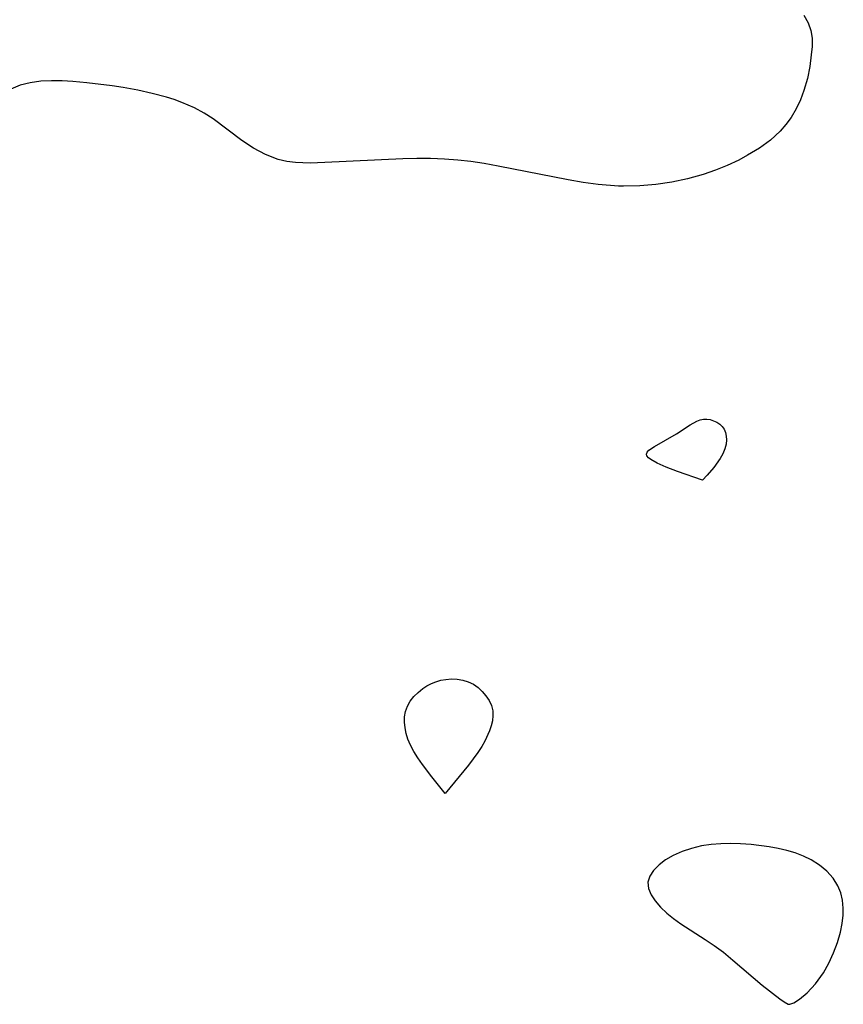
# Model space of a CAD drawing. Header units: metres. Extents: x 1073367 to 1082519, y 1569854 to 1574957.
# Tile 191 of 256: x 1075269 to 1075365, y 1573559 to 1573674. Entities that reach past the tile are written whole.
import ezdxf

# ---------------------------------------------------------------- set-up
doc = ezdxf.new("R2010")
doc.units = ezdxf.units.M
doc.layers.add('CGG_CurvaNivelLidar_v1', color=253, linetype='Continuous', lineweight=30)

msp = doc.modelspace()

# ---------------------------------------------------------------- linework, layer by layer
at = {"layer": 'CGG_CurvaNivelLidar_v1'}
for p, q in [((1075360.3248, 1573674.6936, 66.5), (1075360.8259, 1573673.8123, 66.5)), ((1075360.8259, 1573673.8123, 66.5), (1075361.164, 1573672.9146, 66.5)), ((1075361.164, 1573672.9146, 66.5), (1075361.3055, 1573672.0047, 66.5)), ((1075361.3055, 1573672.0047, 66.5), (1075361.3004, 1573671.0576, 66.5)), ((1075361.3004, 1573671.0576, 66.5), (1075361.2058, 1573670.0633, 66.5)), ((1075361.2058, 1573670.0633, 66.5), (1075361.0181, 1573668.722, 66.5)), ((1075361.0181, 1573668.722, 66.5), (1075360.7458, 1573667.3257, 66.5)), ((1075271.3455, 1573666.9903, 66.5), (1075270.1229, 1573666.8197, 66.5)), ((1075272.6049, 1573667.0588, 66.5), (1075271.3455, 1573666.9903, 66.5)), ((1075273.8363, 1573667.0461, 66.5), (1075272.6049, 1573667.0588, 66.5)), ((1075275.0871, 1573666.9763, 66.5), (1075273.8363, 1573667.0461, 66.5)), ((1075360.7458, 1573667.3257, 66.5), (1075360.3554, 1573665.912, 66.5)), ((1075268.9484, 1573666.5254, 66.5), (1075267.5707, 1573665.9601, 66.5)), ((1075270.1229, 1573666.8197, 66.5), (1075268.9484, 1573666.5254, 66.5)), ((1075276.7223, 1573666.8281, 66.5), (1075275.0871, 1573666.9763, 66.5)), ((1075279.6582, 1573666.4609, 66.5), (1075276.7223, 1573666.8281, 66.5)), ((1075280.9424, 1573666.2643, 66.5), (1075279.6582, 1573666.4609, 66.5)), ((1075282.6593, 1573665.954, 66.5), (1075280.9424, 1573666.2643, 66.5)), ((1075284.3522, 1573665.5841, 66.5), (1075282.6593, 1573665.954, 66.5)), ((1075360.3554, 1573665.912, 66.5), (1075359.9538, 1573664.8397, 66.5)), ((1075286.0081, 1573665.1438, 66.5), (1075284.3522, 1573665.5841, 66.5)), ((1075286.9229, 1573664.8569, 66.5), (1075286.0081, 1573665.1438, 66.5)), ((1075287.8178, 1573664.5356, 66.5), (1075286.9229, 1573664.8569, 66.5)), ((1075359.9538, 1573664.8397, 66.5), (1075359.4588, 1573663.7931, 66.5)), ((1075289.2631, 1573663.9033, 66.5), (1075287.8178, 1573664.5356, 66.5)), ((1075290.3898, 1573663.2884, 66.5), (1075289.2631, 1573663.9033, 66.5)), ((1075359.4588, 1573663.7931, 66.5), (1075358.8553, 1573662.7708, 66.5)), ((1075291.4613, 1573662.599, 66.5), (1075290.3898, 1573663.2884, 66.5)), ((1075294.7975, 1573660.085, 66.5), (1075291.4613, 1573662.599, 66.5)), ((1075358.8553, 1573662.7708, 66.5), (1075358.2564, 1573661.9493, 66.5)), ((1075358.2564, 1573661.9493, 66.5), (1075357.5786, 1573661.1793, 66.5)), ((1075356.4347, 1573660.139, 66.5), (1075355.1586, 1573659.207, 66.5)), ((1075357.5786, 1573661.1793, 66.5), (1075356.4347, 1573660.139, 66.5)), ((1075296.1497, 1573659.1947, 66.5), (1075294.7975, 1573660.085, 66.5)), ((1075297.5616, 1573658.4468, 66.5), (1075296.1497, 1573659.1947, 66.5)), ((1075355.1586, 1573659.207, 66.5), (1075353.7819, 1573658.3663, 66.5)), ((1075299.0378, 1573657.8902, 66.5), (1075297.5616, 1573658.4468, 66.5)), ((1075300.0373, 1573657.6534, 66.5), (1075299.0378, 1573657.8902, 66.5)), ((1075313.582, 1573657.9698, 66.5), (1075304.486, 1573657.5138, 66.5)), ((1075315.1972, 1573658.0009, 66.5), (1075313.582, 1573657.9698, 66.5)), ((1075316.8156, 1573657.9894, 66.5), (1075315.1972, 1573658.0009, 66.5)), ((1075318.4345, 1573657.9252, 66.5), (1075316.8156, 1573657.9894, 66.5)), ((1075319.9754, 1573657.8064, 66.5), (1075318.4345, 1573657.9252, 66.5)), ((1075321.5126, 1573657.6323, 66.5), (1075319.9754, 1573657.8064, 66.5)), ((1075352.741, 1573657.8112, 66.5), (1075351.4011, 1573657.1797, 66.5)), ((1075353.7819, 1573658.3663, 66.5), (1075352.741, 1573657.8112, 66.5)), ((1075301.0607, 1573657.5129, 66.5), (1075300.0373, 1573657.6534, 66.5)), ((1075302.7491, 1573657.4546, 66.5), (1075301.0607, 1573657.5129, 66.5)), ((1075304.486, 1573657.5138, 66.5), (1075302.7491, 1573657.4546, 66.5)), ((1075323.0444, 1573657.4045, 66.5), (1075321.5126, 1573657.6323, 66.5)), ((1075324.6742, 1573657.1086, 66.5), (1075323.0444, 1573657.4045, 66.5)), ((1075332.8462, 1573655.4879, 66.5), (1075324.6742, 1573657.1086, 66.5)), ((1075351.4011, 1573657.1797, 66.5), (1075350.0183, 1573656.6157, 66.5)), ((1075346.7873, 1573655.6279, 66.5), (1075344.945, 1573655.2444, 66.5)), ((1075348.5987, 1573656.1257, 66.5), (1075346.7873, 1573655.6279, 66.5)), ((1075350.0183, 1573656.6157, 66.5), (1075348.5987, 1573656.1257, 66.5)), ((1075334.6013, 1573655.1869, 66.5), (1075332.8462, 1573655.4879, 66.5)), ((1075336.3579, 1573654.9435, 66.5), (1075334.6013, 1573655.1869, 66.5)), ((1075338.7324, 1573654.7585, 66.5), (1075336.3579, 1573654.9435, 66.5)), ((1075339.3189, 1573654.7463, 66.5), (1075338.7324, 1573654.7585, 66.5)), ((1075341.2025, 1573654.7962, 66.5), (1075339.3189, 1573654.7463, 66.5)), ((1075343.0802, 1573654.9663, 66.5), (1075341.2025, 1573654.7962, 66.5)), ((1075344.945, 1573655.2444, 66.5), (1075343.0802, 1573654.9663, 66.5)), ((1075345.472, 1573625.8939, 66.5), (1075347.09, 1573626.9344, 66.5)), ((1075347.09, 1573626.9344, 66.5), (1075347.8566, 1573627.3675, 66.5)), ((1075347.8566, 1573627.3675, 66.5), (1075348.239, 1573627.5218, 66.5)), ((1075348.239, 1573627.5218, 66.5), (1075348.6228, 1573627.611, 66.5)), ((1075348.6228, 1573627.611, 66.5), (1075349.0249, 1573627.6183, 66.5)), ((1075349.0249, 1573627.6183, 66.5), (1075349.4237, 1573627.5494, 66.5)), ((1075349.4237, 1573627.5494, 66.5), (1075349.8122, 1573627.4191, 66.5)), ((1075349.8122, 1573627.4191, 66.5), (1075350.1817, 1573627.2374, 66.5)), ((1075350.1817, 1573627.2374, 66.5), (1075350.5214, 1573627.0101, 66.5)), ((1075350.5214, 1573627.0101, 66.5), (1075350.8175, 1573626.7391, 66.5)), ((1075342.9081, 1573624.4291, 66.5), (1075345.472, 1573625.8939, 66.5)), ((1075350.8175, 1573626.7391, 66.5), (1075351.0516, 1573626.4222, 66.5)), ((1075351.0516, 1573626.4222, 66.5), (1075351.2115, 1573626.0441, 66.5)), ((1075351.2115, 1573626.0441, 66.5), (1075351.2971, 1573625.6262, 66.5)), ((1075351.271, 1573624.6952, 66.5), (1075351.1223, 1573624.1442, 66.5)), ((1075351.3203, 1573625.1814, 66.5), (1075351.271, 1573624.6952, 66.5)), ((1075351.2971, 1573625.6262, 66.5), (1075351.3203, 1573625.1814, 66.5)), ((1075341.9863, 1573623.5376, 66.5), (1075342.0743, 1573623.755, 66.5)), ((1075342.042, 1573623.3208, 66.5), (1075341.9863, 1573623.5376, 66.5)), ((1075342.0743, 1573623.755, 66.5), (1075342.2771, 1573623.9762, 66.5)), ((1075342.2771, 1573623.9762, 66.5), (1075342.9081, 1573624.4291, 66.5)), ((1075350.8782, 1573623.5608, 66.5), (1075350.5712, 1573623.011, 66.5)), ((1075351.1223, 1573624.1442, 66.5), (1075350.8782, 1573623.5608, 66.5)), ((1075342.2207, 1573623.1076, 66.5), (1075342.042, 1573623.3208, 66.5)), ((1075342.4922, 1573622.8972, 66.5), (1075342.2207, 1573623.1076, 66.5)), ((1075343.2264, 1573622.4825, 66.5), (1075342.4922, 1573622.8972, 66.5)), ((1075344.2852, 1573622.0135, 66.5), (1075343.2264, 1573622.4825, 66.5)), ((1075350.5712, 1573623.011, 66.5), (1075349.8326, 1573621.9744, 66.5)), ((1075345.5939, 1573621.5, 66.5), (1075344.2852, 1573622.0135, 66.5)), ((1075348.5, 1573620.4879, 66.5), (1075345.5939, 1573621.5, 66.5)), ((1075349.0738, 1573621.0888, 66.5), (1075348.5, 1573620.4879, 66.5)), ((1075349.8326, 1573621.9744, 66.5), (1075349.0738, 1573621.0888, 66.5)), ((1075316.8981, 1573596.77, 66.5), (1075317.4403, 1573596.9901, 66.5)), ((1075317.4403, 1573596.9901, 66.5), (1075317.9987, 1573597.1586, 66.5)), ((1075317.9987, 1573597.1586, 66.5), (1075318.5685, 1573597.2679, 66.5)), ((1075318.5685, 1573597.2679, 66.5), (1075319.2415, 1573597.3114, 66.5)), ((1075319.2415, 1573597.3114, 66.5), (1075319.9133, 1573597.2728, 66.5)), ((1075319.9133, 1573597.2728, 66.5), (1075320.5723, 1573597.1593, 66.5)), ((1075320.5723, 1573597.1593, 66.5), (1075321.2054, 1573596.9704, 66.5)), ((1075321.2054, 1573596.9704, 66.5), (1075321.797, 1573596.6986, 66.5)), ((1075315.345, 1573595.7465, 66.5), (1075315.8874, 1573596.1881, 66.5)), ((1075315.8874, 1573596.1881, 66.5), (1075316.3779, 1573596.5025, 66.5)), ((1075316.3779, 1573596.5025, 66.5), (1075316.8981, 1573596.77, 66.5)), ((1075321.797, 1573596.6986, 66.5), (1075322.3499, 1573596.3226, 66.5)), ((1075322.3499, 1573596.3226, 66.5), (1075322.8419, 1573595.8689, 66.5)), ((1075322.8419, 1573595.8689, 66.5), (1075323.2716, 1573595.358, 66.5)), ((1075314.106, 1573594.1302, 66.5), (1075314.4433, 1573594.7085, 66.5)), ((1075314.4433, 1573594.7085, 66.5), (1075314.8612, 1573595.2494, 66.5)), ((1075314.8612, 1573595.2494, 66.5), (1075315.345, 1573595.7465, 66.5)), ((1075323.2716, 1573595.358, 66.5), (1075323.6302, 1573594.8045, 66.5)), ((1075323.6302, 1573594.8045, 66.5), (1075323.9016, 1573594.2181, 66.5)), ((1075313.7671, 1573592.8982, 66.5), (1075313.8727, 1573593.5169, 66.5)), ((1075313.8727, 1573593.5169, 66.5), (1075314.106, 1573594.1302, 66.5)), ((1075323.9016, 1573594.2181, 66.5), (1075324.0598, 1573593.6047, 66.5)), ((1075324.0598, 1573593.6047, 66.5), (1075324.0852, 1573593.0333, 66.5)), ((1075313.7604, 1573592.257, 66.5), (1075313.7671, 1573592.8982, 66.5)), ((1075324.0161, 1573592.4486, 66.5), (1075323.8734, 1573591.8558, 66.5)), ((1075324.0852, 1573593.0333, 66.5), (1075324.0161, 1573592.4486, 66.5)), ((1075313.8327, 1573591.6023, 66.5), (1075313.7604, 1573592.257, 66.5)), ((1075313.971, 1573590.9419, 66.5), (1075313.8327, 1573591.6023, 66.5)), ((1075323.6726, 1573591.2591, 66.5), (1075323.1369, 1573590.0693, 66.5)), ((1075323.8734, 1573591.8558, 66.5), (1075323.6726, 1573591.2591, 66.5)), ((1075314.1684, 1573590.2831, 66.5), (1075313.971, 1573590.9419, 66.5)), ((1075314.4575, 1573589.5868, 66.5), (1075314.1684, 1573590.2831, 66.5)), ((1075323.1369, 1573590.0693, 66.5), (1075322.7752, 1573589.4363, 66.5)), ((1075314.8479, 1573588.8602, 66.5), (1075314.4575, 1573589.5868, 66.5)), ((1075322.7752, 1573589.4363, 66.5), (1075322.3146, 1573588.7346, 66.5)), ((1075315.3221, 1573588.1016, 66.5), (1075314.8479, 1573588.8602, 66.5)), ((1075315.8489, 1573587.3367, 66.5), (1075315.3221, 1573588.1016, 66.5)), ((1075322.3146, 1573588.7346, 66.5), (1075321.2202, 1573587.2566, 66.5)), ((1075316.9389, 1573585.8897, 66.5), (1075315.8489, 1573587.3367, 66.5)), ((1075321.2202, 1573587.2566, 66.5), (1075318.5, 1573583.9596, 66.5)), ((1075318.5, 1573583.9596, 66.5), (1075316.9389, 1573585.8897, 66.5)), ((1075347.2379, 1573577.5639, 67), (1075346.1326, 1573577.1937, 67)), ((1075348.4016, 1573577.8405, 67), (1075347.2379, 1573577.5639, 67)), ((1075349.5109, 1573578.0077, 67), (1075348.4016, 1573577.8405, 67)), ((1075350.6454, 1573578.1011, 67), (1075349.5109, 1573578.0077, 67)), ((1075351.795, 1573578.1306, 67), (1075350.6454, 1573578.1011, 67)), ((1075352.9517, 1573578.1013, 67), (1075351.795, 1573578.1306, 67)), ((1075354.2063, 1573578.0091, 67), (1075352.9517, 1573578.1013, 67)), ((1075356.3078, 1573577.7489, 67), (1075354.2063, 1573578.0091, 67)), ((1075357.3392, 1573577.5624, 67), (1075356.3078, 1573577.7489, 67)), ((1075358.3483, 1573577.3264, 67), (1075357.3392, 1573577.5624, 67)), ((1075345.1058, 1573576.7338, 67), (1075344.2209, 1573576.2126, 67)), ((1075346.1326, 1573577.1937, 67), (1075345.1058, 1573576.7338, 67)), ((1075359.3439, 1573577.0243, 67), (1075358.3483, 1573577.3264, 67)), ((1075360.2981, 1573576.6559, 67), (1075359.3439, 1573577.0243, 67)), ((1075361.1991, 1573576.2152, 67), (1075360.2981, 1573576.6559, 67)), ((1075343.4508, 1573575.6265, 67), (1075342.8226, 1573574.9907, 67)), ((1075344.2209, 1573576.2126, 67), (1075343.4508, 1573575.6265, 67)), ((1075362.1616, 1573575.605, 67), (1075361.1991, 1573576.2152, 67)), ((1075363.0187, 1573574.8977, 67), (1075362.1616, 1573575.605, 67)), ((1075342.3749, 1573574.3167, 67), (1075342.1603, 1573573.6129, 67)), ((1075342.8226, 1573574.9907, 67), (1075342.3749, 1573574.3167, 67)), ((1075363.7483, 1573574.0998, 67), (1075363.0187, 1573574.8977, 67)), ((1075364.3172, 1573573.2104, 67), (1075363.7483, 1573574.0998, 67)), ((1075342.1603, 1573573.6129, 67), (1075342.2209, 1573572.8938, 67)), ((1075342.2209, 1573572.8938, 67), (1075342.5146, 1573572.1632, 67)), ((1075364.646, 1573572.3914, 67), (1075364.3172, 1573573.2104, 67)), ((1075342.5146, 1573572.1632, 67), (1075342.9918, 1573571.4324, 67)), ((1075364.849, 1573571.519, 67), (1075364.646, 1573572.3914, 67)), ((1075342.9918, 1573571.4324, 67), (1075343.6149, 1573570.7122, 67)), ((1075343.6149, 1573570.7122, 67), (1075344.3556, 1573570.014, 67)), ((1075364.9403, 1573570.6076, 67), (1075364.849, 1573571.519, 67)), ((1075364.9335, 1573569.7554, 67), (1075364.9403, 1573570.6076, 67)), ((1075344.3556, 1573570.014, 67), (1075345.1496, 1573569.3783, 67)), ((1075364.8171, 1573568.818, 67), (1075364.9335, 1573569.7554, 67)), ((1075345.1496, 1573569.3783, 67), (1075346.0077, 1573568.7665, 67)), ((1075346.0077, 1573568.7665, 67), (1075348.8222, 1573566.9553, 67)), ((1075364.5994, 1573567.8016, 67), (1075364.8171, 1573568.818, 67)), ((1075364.2544, 1573566.599, 67), (1075364.5994, 1573567.8016, 67)), ((1075348.8222, 1573566.9553, 67), (1075349.875, 1573566.244, 67)), ((1075349.875, 1573566.244, 67), (1075350.9566, 1573565.4474, 67)), ((1075363.8092, 1573565.3768, 67), (1075364.2544, 1573566.599, 67)), ((1075350.9566, 1573565.4474, 67), (1075352.0686, 1573564.5432, 67)), ((1075363.2662, 1573564.1796, 67), (1075363.8092, 1573565.3768, 67)), ((1075352.0686, 1573564.5432, 67), (1075355.4704, 1573561.6317, 67)), ((1075362.6293, 1573563.0506, 67), (1075363.2662, 1573564.1796, 67)), ((1075361.7087, 1573561.7736, 67), (1075362.6293, 1573563.0506, 67)), ((1075355.4704, 1573561.6317, 67), (1075357.5241, 1573560.0344, 67)), ((1075360.7406, 1573560.7288, 67), (1075361.7087, 1573561.7736, 67)), ((1075359.8191, 1573559.9658, 67), (1075360.7406, 1573560.7288, 67)), ((1075357.5241, 1573560.0344, 67), (1075358.0478, 1573559.6704, 67)), ((1075358.0478, 1573559.6704, 67), (1075358.5, 1573559.4106, 67)), ((1075358.5, 1573559.4106, 67), (1075358.6955, 1573559.381, 67)), ((1075358.6955, 1573559.381, 67), (1075359.1627, 1573559.5669, 67)), ((1075359.1627, 1573559.5669, 67), (1075359.8191, 1573559.9658, 67))]:
    msp.add_line(p, q, dxfattribs=at)

doc.saveas('drawing.dxf')
